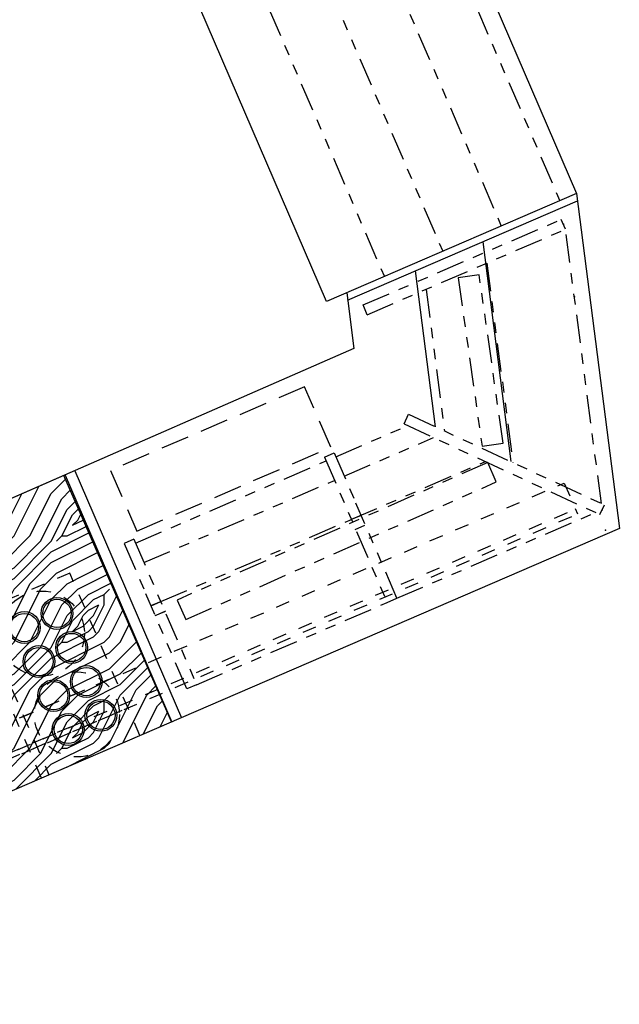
# Model space of a CAD drawing. Header units: inches. Extents: x -119 to 3951, y 0 to 4293.
# Tile 48 of 68: x 1182 to 1267, y 3265 to 3404. Entities that reach past the tile are written whole.
import ezdxf

# ---------------------------------------------------------------- set-up
doc = ezdxf.new("R2010")
doc.units = ezdxf.units.IN
doc.header["$LTSCALE"] = 48
doc.header["$MEASUREMENT"] = 0
for name, pattern in [('A1-DASH', [0.2383, 0.0833, -0.031, 0.031, -0.031, 0.031, -0.031]), ('L-DASH', [0.1249, 0.0833, -0.0416]), ('S-DASH', [0.082, 0.041, -0.041])]:
    doc.linetypes.add(name, pattern=pattern)
for name, color, linetype in [('FS-DSH01', 1, 'S-DASH'), ('FS-DSH03', 1, 'L-DASH'), ('FS-DSHA1', 4, 'A1-DASH'), ('FS-EQCTR', 4, 'CONTINUOUS'), ('FS-EQPMT', 2, 'CONTINUOUS'), ('FS-POCHE', 8, 'CONTINUOUS')]:
    doc.layers.add(name, color=color, linetype=linetype)

msp = doc.modelspace()

# ---------------------------------------------------------------- hatches: boundary and pattern name
at = {"layer": 'FS-POCHE'}
h = msp.add_hatch(dxfattribs=at)
h.set_pattern_fill('WOODFACE', color=256, scale=15, style=0, pattern_type=2)
h.set_pattern_definition([(0, (3, 0.75), (15, 15), [0.75, -14.25]), (90, (9, 6), (-15, 15), [1.5, -13.5]), (45, (6, 4.5), (2e-15, 15), [1.0605, -3.1815, 1.0605, -2.121, 7.425, -6.364703]), (45, (2.25, 0), (2e-15, 15), [1.06065, -2.1213, 1.06065, -16.970603]), (45, (7.5, 1.5), (2e-15, 15), [1.06065, -20.152553]), (45, (9, 0.75), (2e-15, 15), [1.06065, -20.152553]), (45, (6.75, 2.25), (2e-15, 15), [1.06065, -20.152553]), (45, (6, 3), (2e-15, 15), [2.1213, -19.091903]), (45, (9.75, 14.25), (2e-15, 15), [2.1213, -19.091903]), (45, (4.5, 3.75), (2e-15, 15), [4.2426, -16.970603]), (45, (3.75, 4.5), (2e-15, 15), [4.2426, -16.970603]), (45, (13.5, 9), (2e-15, 15), [4.2426, -16.970603]), (45, (3, 6), (2e-15, 15), [3.18198, -18.031223]), (45, (0, 8.25), (2e-15, 15), [3.18198, -18.031223]), (45, (1.5, 6.75), (2e-15, 15), [3.18198, -18.031223]), (45, (11.25, 11.25), (2e-15, 15), [5.3033, -15.9099]), (45, (9.75, 12), (2e-15, 15), [5.3033, -15.9099]), (45, (11.25, 8.25), (2e-15, 15), [7.42462, -13.78858]), (26.56505, (4.5, 2.25), (15, 6e-09), [1.67705, -31.86397]), (26.56505, (7.5, 6.75), (15, 6e-09), [1.67705, -31.86397]), (26.56505, (6.75, 5.25), (15, 6e-09), [1.67705, -31.86397]), (26.56505, (3.75, 0.75), (15, 6e-09), [3.3541, -30.18692]), (26.56505, (6.75, 7.5), (15, 6e-09), [5.03115, -28.509867]), (26.56505, (5.25, 8.25), (15, 6e-09), [6.708204, -26.832816]), (26.56505, (3.75, 9), (15, 6e-09), [6.708204, -26.832816]), (26.56505, (1.5, 13.5), (15, 6e-09), [6.708204, -26.832816]), (26.56505, (1.5, 12), (15, 6e-09), [8.385255, -25.155765]), (26.56505, (2.25, 10.5), (15, 6e-09), [8.385255, -25.155765]), (63.43495, (7.5, 4.5), (8e-10, 15), [1.67705, -31.86397]), (63.43495, (5.25, 3), (8e-10, 15), [1.67705, -31.86397]), (63.43495, (3, 0.75), (8e-10, 15), [3.3541, -30.18692]), (63.43495, (7.5, 3), (8e-10, 15), [3.3541, -30.18692]), (63.43495, (1.5, 0), (8e-10, 15), [5.03115, -28.509867]), (63.43495, (0, 0), (8e-10, 15), [6.708204, -26.832816]), (63.43495, (13.5, 0.75), (8e-10, 15), [6.708204, -26.832816]), (63.43495, (8.25, 2.25), (8e-10, 15), [6.708204, -26.832816]), (63.43495, (11.25, 0.75), (8e-10, 15), [8.385255, -25.155765]), (63.43495, (9.75, 1.5), (8e-10, 15), [8.385255, -25.155765])])
h.paths.add_polyline_path([(1135.99, 3316.39), (1150.91, 3281.81), (1203.53, 3304.5), (1188.3, 3339.29)])
edge = h.paths.add_edge_path(flags=0)
edge.add_arc((1152.69, 3303.53), 6.25, 180, 360)
edge.add_arc((1152.69, 3303.53), 6.25, 0, 180)
edge = h.paths.add_edge_path(flags=0)
edge.add_arc((1157.66, 3314.34), 3.88, 180, 360)
edge.add_arc((1157.66, 3314.34), 3.88, 0, 180)
edge = h.paths.add_edge_path(flags=0)
edge.add_arc((1169.17, 3310.64), 6.25, 180, 360)
edge.add_arc((1169.17, 3310.64), 6.25, 0, 180)

# ---------------------------------------------------------------- linework, layer by layer
at = {"layer": 'FS-DSH01'}
for p, q in [((1095.47, 3267.7), (1259.01, 3338.23)), ((1259.01, 3338.23), (1260.9, 3333.87)), ((1098.63, 3264.71), (1260.6, 3334.56)), ((1099.23, 3264.15), (1260.9, 3333.87)), ((1189.14, 3325.52), (1176.29, 3319.98)), ((1199.04, 3302.57), (1189.14, 3325.52)), ((1176.29, 3319.98), (1186.19, 3297.02)), ((1194.62, 3310.46), (1099.95, 3269.63)), ((1185.12, 3296.56), (1180.29, 3307.78)), ((1196.51, 3306.1), (1101.83, 3265.27)), ((1189.18, 3303.76), (1101.53, 3265.96))]:
    msp.add_line(p, q, dxfattribs=at)
for centre in [(1185.21, 3316.97), (1190.14, 3305.54)]:
    msp.add_circle(centre, 6, dxfattribs=at)
at = {"layer": 'FS-DSH03'}
msp.add_lwpolyline([(1226.02, 3343.28), (1222.33, 3351.84), (1194.91, 3340.02), (1198.61, 3331.45)], close=True, dxfattribs=at)
at = {"layer": 'FS-DSHA1'}
for p, q in [((1219.47, 3468.31), (1258.38, 3378.1)), ((1211.21, 3464.75), (1250.12, 3374.53)), ((1202.94, 3461.18), (1241.85, 3370.97)), ((1194.68, 3457.62), (1233.59, 3367.4)), ((1230.59, 3363.39), (1258.6, 3375.47)), ((1259.19, 3374.09), (1258.6, 3375.47)), ((1231.18, 3362.01), (1259.19, 3374.09)), ((1264.26, 3335.34), (1259.19, 3374.09)), ((1248.07, 3369.3), (1251.76, 3341.12)), ((1239.48, 3365.59), (1242.1, 3345.58)), ((1231.18, 3362.01), (1230.59, 3363.39)), ((1236.37, 3346.58), (1237, 3347.94)), ((1237, 3347.94), (1264.69, 3335.14)), ((1226.75, 3341.95), (1236.9, 3346.33)), ((1236.37, 3346.58), (1264.06, 3333.78)), ((1227.93, 3339.2), (1240.56, 3344.64)), ((1225.14, 3341.89), (1226.52, 3342.49)), ((1225.14, 3341.89), (1226.52, 3342.49)), ((1226.52, 3342.49), (1229.57, 3335.4)), ((1226.52, 3342.49), (1229.57, 3335.4)), ((1198.43, 3329.74), (1225.37, 3341.36)), ((1225.14, 3341.89), (1233.99, 3321.36)), ((1225.14, 3341.89), (1233.99, 3321.36)), ((1228.87, 3333.07), (1247.87, 3341.26)), ((1199.62, 3326.99), (1226.56, 3338.6)), ((1235.37, 3321.96), (1229.57, 3335.4)), ((1235.37, 3321.96), (1229.57, 3335.4)), ((1264.06, 3333.78), (1264.69, 3335.14)), ((1235.37, 3321.96), (1263.45, 3334.06)), ((1201.99, 3321.48), (1228.93, 3333.09)), ((1228.87, 3333.07), (1230.25, 3333.66)), ((1229.46, 3331.69), (1230.84, 3332.28)), ((1229.46, 3331.69), (1230.84, 3332.28)), ((1198.2, 3330.28), (1196.82, 3329.68)), ((1196.82, 3329.68), (1199.88, 3322.59)), ((1198.2, 3330.28), (1207.06, 3309.74)), ((1205.68, 3309.15), (1199.88, 3322.59)), ((1200.62, 3320.88), (1201.99, 3321.48)), ((1202.06, 3321.5), (1200.68, 3320.91)), ((1207.06, 3309.74), (1233.99, 3321.36)), ((1233.99, 3321.36), (1235.37, 3321.96)), ((1233.99, 3321.36), (1235.37, 3321.96)), ((1201.21, 3319.5), (1202.59, 3320.1)), ((1202.65, 3320.13), (1201.28, 3319.53)), ((1207.06, 3309.74), (1205.68, 3309.15))]:
    msp.add_line(p, q, dxfattribs=at)
for points in [[(1246.99, 3367.64), (1244.02, 3367.22), (1247.4, 3343.46), (1250.37, 3343.88)], [(1249.41, 3338.39), (1248.2, 3341.13), (1204.3, 3321.7), (1205.52, 3318.96)]]:
    msp.add_lwpolyline(points, close=True, dxfattribs=at)
msp.add_point((1260.44, 3364.54), dxfattribs=at)
at = {"layer": 'FS-EQCTR'}
for p, q in [((1260.75, 3379.12), (1266.8, 3331.79)), ((1228.4, 3364.07), (1260.88, 3378.09)), ((1247.51, 3372.32), (1251.47, 3341.25)), ((1237.95, 3368.2), (1240.77, 3346.16)), ((1228.27, 3365.11), (1229.27, 3357.23)), ((1229.27, 3357.23), (1072.16, 3288.45)), ((1266.8, 3331.79), (1102.6, 3260.97))]:
    msp.add_line(p, q, dxfattribs=at)
for p in [(1258.9, 3374.78), (1264.37, 3334.46), (1264.84, 3331.57)]:
    msp.add_point(p, dxfattribs=at)
at = {"layer": 'FS-EQPMT'}
for p, q in [((1188.5, 3339.35), (1203.54, 3304.46)), ((1189.87, 3339.95), (1204.92, 3305.06))]:
    msp.add_line(p, q, dxfattribs=at)
msp.add_lwpolyline([(1225.4, 3363.87), (1186.49, 3454.09), (1221.84, 3469.34), (1260.75, 3379.12)], close=True, dxfattribs=at)
for centre, radius in [((1187.33, 3319.81), 2.25), ((1187.33, 3319.81), 2), ((1182.71, 3317.82), 2.25), ((1182.71, 3317.82), 2), ((1189.4, 3315), 2.25), ((1189.4, 3315), 2), ((1184.78, 3313.01), 2.25), ((1184.78, 3313.01), 2), ((1191.47, 3310.19), 2.25), ((1191.47, 3310.19), 2), ((1186.86, 3308.2), 2.25), ((1186.86, 3308.2), 2), ((1193.53, 3305.42), 2.25), ((1193.53, 3305.42), 2), ((1188.92, 3303.43), 2.25), ((1188.92, 3303.43), 2)]:
    msp.add_circle(centre, radius, dxfattribs=at)
at = {"layer": 'FS-POCHE'}
msp.add_lwpolyline([(1135.99, 3316.39), (1150.91, 3281.81), (1203.53, 3304.5), (1188.3, 3339.29)], close=True, dxfattribs=at)

doc.saveas('drawing.dxf')
